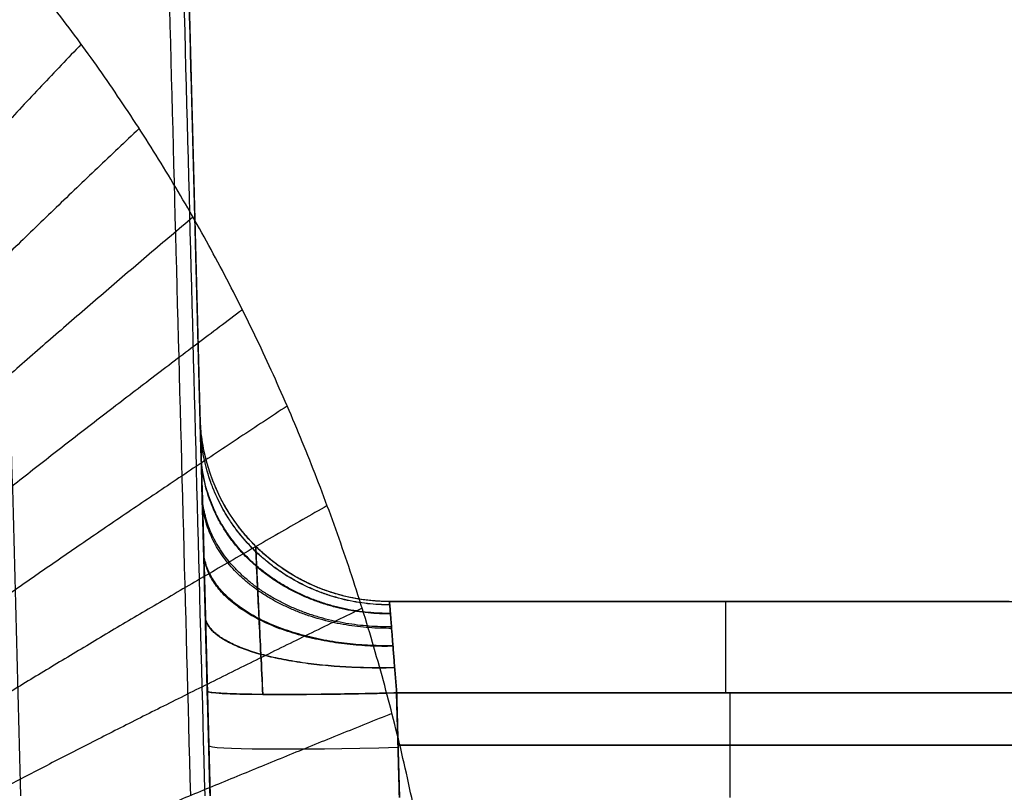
# Model space of a CAD drawing. Header units: centimetres. Extents: x -10 to 8.9, y -29.1 to -8.
# Tile 238 of 256: x 6.096 to 6.616, y -12.336 to -11.928. Entities that reach past the tile are written whole.
import ezdxf

# ---------------------------------------------------------------- set-up
doc = ezdxf.new("R2010")
doc.units = ezdxf.units.CM
doc.layers.add('Default', color=7, linetype='Continuous', true_color=0x000000)

msp = doc.modelspace()

# ---------------------------------------------------------------- linework, layer by layer
at = {"layer": 'Default'}
for p, q in [((6.191875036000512, -12.1541431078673, 3.6131756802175), (6.151311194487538, -10.60507249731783, 3.6131756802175)), ((6.291408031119, -12.235, 3.45), (7.212594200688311, -12.235, 3.45)), ((6.295198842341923, -12.28325502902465, 3.305299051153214), (6.296645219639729, -12.33848994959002, 3.303370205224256)), ((6.296645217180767, -12.33848985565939, 3.596629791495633), (6.29519884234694, -12.28325502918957, 3.594700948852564)), ((6.4713576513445, -12.33848994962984, 3.303370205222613), (6.4713576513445, -12.28325502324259, 3.305299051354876)), ((6.4713576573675, -12.33848994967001, 3.59662979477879), (6.4713576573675, -12.28325502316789, 3.594700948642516)), ((6.646821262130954, -12.31087248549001, 3.304334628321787), (6.295922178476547, -12.31087248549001, 3.304334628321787)), ((6.295922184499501, -12.31087248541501, 3.595665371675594), (6.646821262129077, -12.31087248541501, 3.595665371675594))]:
    msp.add_line(p, q, dxfattribs=at)
at = {"layer": 'Default', "extrusion": (0, 0, -1)}
for centre, radius, start, end in [((-6.291408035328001, -12.13500000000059, -3.544731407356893), 0.09999999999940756, 270.0000031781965, 358.5000000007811), ((-6.291408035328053, -12.13500000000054, -3.355268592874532), 0.09999999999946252, 270.0000016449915, 358.5000000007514), ((-6.291408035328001, -12.135, -3.449999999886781), 0.09999999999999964, 270.000002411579, 358.5000000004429)]:
    msp.add_arc(centre, radius, start, end, dxfattribs=at)
at = {"layer": 'Default', "extrusion": (1, 0, 0)}
msp.add_arc((-12.285, 3.544731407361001, 6.468770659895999), 0.05000000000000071, 0, 87.99999767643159, dxfattribs=at)
at = {"layer": 'Default', "extrusion": (-1, 0, 0)}
msp.add_arc((12.285, 3.355268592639, -6.468770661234), 0.05000000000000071, 180, 267.9999977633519, dxfattribs=at)
at = {"layer": 'Default', "extrusion": (-0.02616097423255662, 0.9990487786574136, 0.03488755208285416)}
msp.add_arc((-5.971595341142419, 3.637421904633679, -12.32094567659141), 0.09999999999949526, 7.709053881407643e-08, 89.94782586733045, dxfattribs=at)
at = {"layer": 'Default', "extrusion": (-0.02616097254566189, 0.999048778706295, -0.03488755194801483)}
msp.add_arc((-5.971595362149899, 3.258377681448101, -12.56166977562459), 0.1000000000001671, 270.052167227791, 359.9999999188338, dxfattribs=at)
at = {"layer": 'Default', "extrusion": (0.02616101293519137, -0.99904877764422, -0.03488755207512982)}
msp.add_arc((5.97159485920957, 3.637421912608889, 12.34989447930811), 0.09999999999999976, 90.05226273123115, 180.0000000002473, dxfattribs=at)
at = {"layer": 'Default', "extrusion": (-0.02616101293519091, 0.9990487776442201, -0.03488755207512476)}
msp.add_arc((-5.971594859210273, 3.258377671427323, -12.59061858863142), 0.1000000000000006, 270.0522594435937, 1.419799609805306e-10, dxfattribs=at)
at = {"layer": 'Default'}
for points, degree in [([(6.096713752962, -12.33761755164, 4.196679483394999), (6.074029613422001, -11.47134502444, 4.1739953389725), (6.051345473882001, -10.60507249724, 4.15131119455)], 2), ([(6.140225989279, -10.60507249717, 3.094687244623), (6.145184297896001, -10.79136928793, 3.093660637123), (6.155207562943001, -11.16810009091, 3.091593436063), (6.170558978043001, -11.74547866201, 3.088452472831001), (6.181011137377, -12.13884457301, 3.086331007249), (6.186291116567, -12.33761769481, 3.085263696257)], 3), ([(6.196679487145, -12.33761769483, 3.129637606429), (6.191548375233, -12.14166843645, 3.130838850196), (6.181346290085, -11.75206652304, 3.133240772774), (6.166224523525, -11.17458955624, 3.136841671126), (6.156262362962, -10.79414999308, 3.139241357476), (6.15131119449, -10.6050724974, 3.140440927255)], 3), ([(6.151311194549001, -10.60507249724, 4.051345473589), (6.173995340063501, -11.47134506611, 4.0740296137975), (6.196679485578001, -12.33761763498, 4.096713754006)], 2), ([(6.328931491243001, -12.585, 1.581389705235), (6.328910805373, -12.57033177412, 1.581379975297), (6.328354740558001, -12.54111897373, 1.581118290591), (6.325970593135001, -12.49767435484, 1.579998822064), (6.322048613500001, -12.45459343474, 1.578165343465), (6.316595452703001, -12.41196008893, 1.575632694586), (6.309623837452, -12.36978930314, 1.572422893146), (6.301143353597, -12.32811852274, 1.568560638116), (6.291162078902, -12.28697537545, 1.564073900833), (6.27968542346, -12.24639804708, 1.558993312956), (6.266741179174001, -12.20649719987, 1.553362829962), (6.252360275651, -12.16737112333, 1.547230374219), (6.236581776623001, -12.12911306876, 1.540649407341), (6.219450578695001, -12.09181177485, 1.533677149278), (6.201010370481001, -12.05554157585, 1.526371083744), (6.181303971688, -12.02036688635, 1.518788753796), (6.16037755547, -11.98634543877, 1.510988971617), (6.138278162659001, -11.95351859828, 1.503030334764), (6.115052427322, -11.92192619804, 1.494970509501), (6.090770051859, -11.89163055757, 1.486873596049), (6.065508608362, -11.86268886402, 1.478803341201), (6.039338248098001, -11.83513913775, 1.470817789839), (6.012326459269, -11.80900904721, 1.462970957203), (5.984541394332, -11.7843194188, 1.455313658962), (5.956046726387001, -11.76108192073, 1.447892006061), (5.926907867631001, -11.73930618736, 1.440749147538), (5.897200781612, -11.71900534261, 1.433926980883), (5.867005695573, -11.70018878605, 1.427463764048), (5.836370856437, -11.68284249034, 1.421386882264), (5.805329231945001, -11.66694873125, 1.415718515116), (5.773931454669, -11.65249823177, 1.410482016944), (5.742250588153, -11.6394870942, 1.405700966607), (5.710344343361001, -11.62790411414, 1.401392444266), (5.678228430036, -11.61772612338, 1.397565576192), (5.645916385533, -11.6089393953, 1.394228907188), (5.613452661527, -11.60152986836, 1.391392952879), (5.580887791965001, -11.5954859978, 1.389065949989), (5.548247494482, -11.59079532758, 1.387252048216), (5.515540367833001, -11.58745224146, 1.385953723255), (5.482782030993, -11.58545397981, 1.385173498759), (5.449999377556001, -11.58478880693, 1.384913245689), (5.417216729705, -11.58545403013, 1.385173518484), (5.384458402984, -11.58745234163, 1.385953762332), (5.351751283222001, -11.5907954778, 1.387252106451), (5.319110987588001, -11.59548619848, 1.389066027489), (5.286546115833, -11.60153012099, 1.391393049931), (5.254082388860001, -11.60893970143, 1.394229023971), (5.221770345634, -11.61772648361, 1.397565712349), (5.189654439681, -11.6279045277, 1.401392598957), (5.157748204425, -11.63948756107, 1.405701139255), (5.126067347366, -11.65249875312, 1.410482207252), (5.094669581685, -11.66694930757, 1.415718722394), (5.063627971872, -11.68284312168, 1.421387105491), (5.032993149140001, -11.70018947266, 1.427464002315), (5.002798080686, -11.71900608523, 1.433927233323), (4.973091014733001, -11.73930698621, 1.440749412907), (4.943952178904, -11.76108277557, 1.447892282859), (4.915457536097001, -11.78432032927, 1.455313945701), (4.887672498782, -11.80901001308, 1.462971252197), (4.860660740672, -11.83514015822, 1.470818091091), (4.834490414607, -11.86268993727, 1.478803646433), (4.80922900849, -11.89163168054, 1.486873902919), (4.78494667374, -11.92192736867, 1.494970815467), (4.761720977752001, -11.95351982, 1.503030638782), (4.73962161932, -11.98634672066, 1.510989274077), (4.71869524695, -12.02036821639, 1.518789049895), (4.69898891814, -12.05554290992, 1.526371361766), (4.680548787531, -12.09181308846, 1.533677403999), (4.663417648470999, -12.12911438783, 1.540649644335), (4.647639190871, -12.16737248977, 1.547230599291), (4.63325832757, -12.20649862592, 1.553363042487), (4.620314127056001, -12.24639952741, 1.55899351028), (4.608837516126, -12.28697691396, 1.564074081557), (4.598856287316, -12.32812013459, 1.568560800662), (4.590375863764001, -12.36979092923, 1.57242303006), (4.583404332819, -12.41196156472, 1.575632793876), (4.577951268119, -12.45459458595, 1.578165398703), (4.574029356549, -12.49767507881, 1.579998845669), (4.571645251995, -12.54111935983, 1.5811182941), (4.571089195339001, -12.57033190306, 1.581379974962), (4.571068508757, -12.585, 1.581389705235)], 3), ([(6.191442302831, -12.13761769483, 3.544731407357), (6.191442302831, -12.13761769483, 3.449999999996), (6.191442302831, -12.13761769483, 3.355268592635)], 2), ([(6.191442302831, -12.13761769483, 3.355268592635), (6.191442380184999, -12.13761800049, 3.35206431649), (6.191447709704, -12.13782540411, 3.345667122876), (6.191471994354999, -12.13875123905, 3.336082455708), (6.191512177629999, -12.14028619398, 3.326577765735), (6.191568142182, -12.14242328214, 3.31719626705), (6.191639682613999, -12.14515533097, 3.307988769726), (6.191726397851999, -12.14846684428, 3.298986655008), (6.19182789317, -12.15234279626, 3.290220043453), (6.191943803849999, -12.15676924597, 3.281719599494), (6.192073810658, -12.16173400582, 3.273516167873), (6.192217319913, -12.16721440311, 3.265642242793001), (6.192373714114, -12.17318685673, 3.258130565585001), (6.192542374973, -12.17962775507, 3.251013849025), (6.192722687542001, -12.18651361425, 3.244325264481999), (6.192913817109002, -12.19381255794, 3.238090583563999), (6.193114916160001, -12.20149222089, 3.232334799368), (6.193325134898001, -12.20952015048, 3.227083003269), (6.193543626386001, -12.21786400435, 3.22235857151), (6.193769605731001, -12.22649380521, 3.218175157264), (6.194002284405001, -12.23537945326, 3.214548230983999), (6.194240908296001, -12.24449210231, 3.211494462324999), (6.194484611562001, -12.25379886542, 3.209029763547), (6.194732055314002, -12.26324794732, 3.207162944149), (6.194982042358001, -12.27279611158, 3.205902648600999), (6.195149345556, -12.2791813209, 3.205472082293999), (6.195233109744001, -12.28238277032, 3.205359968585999)], 3), ([(6.195233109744, -12.28238277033, 3.694640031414), (6.195149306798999, -12.27917974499, 3.694527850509), (6.194981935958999, -12.27279209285, 3.69409711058), (6.194731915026, -12.26324257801, 3.692836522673), (6.194484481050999, -12.25379388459, 3.690969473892), (6.194240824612, -12.24448890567, 3.688504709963), (6.194002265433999, -12.23537872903, 3.685451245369), (6.193769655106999, -12.22649569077, 3.68182541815), (6.193543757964, -12.2178690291, 3.677643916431), (6.193325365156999, -12.20952894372, 3.672922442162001), (6.193115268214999, -12.20150566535, 3.667674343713), (6.192914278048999, -12.19383016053, 3.661922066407), (6.192723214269, -12.18653372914, 3.65569097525), (6.192542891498, -12.17964748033, 3.649006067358), (6.192374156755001, -12.17320376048, 3.641891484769), (6.192217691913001, -12.16722860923, 3.634378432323), (6.192074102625, -12.16174515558, 3.626501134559), (6.191943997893, -12.15677665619, 3.618293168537), (6.191827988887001, -12.15234645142, 3.609788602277), (6.191726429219, -12.14846804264, 3.601018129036), (6.191639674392, -12.14515501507, 3.592012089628), (6.191568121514, -12.14242250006, 3.582799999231), (6.191512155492, -12.14028532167, 3.57341416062), (6.19147197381, -12.13875055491, 3.563907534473), (6.191447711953, -12.13782511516, 3.554324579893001), (6.191442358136, -12.13761796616, 3.547932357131), (6.191442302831, -12.13761769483, 3.544731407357)], 3), ([(6.291408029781, -12.235, 3.544731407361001), (6.455025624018, -12.235, 3.544731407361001), (6.618643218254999, -12.235, 3.544731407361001)], 2), ([(6.291408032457, -12.235, 3.35526859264), (6.291408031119, -12.235, 3.4500000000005), (6.291408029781, -12.235, 3.544731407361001)], 2), ([(6.291408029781, -12.235, 3.544731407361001), (6.291408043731, -12.235000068, 3.546146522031), (6.291417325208, -12.2351201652, 3.548978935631), (6.291460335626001, -12.23566182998, 3.553204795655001), (6.291531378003, -12.23656185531, 3.557372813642), (6.291628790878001, -12.23781365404, 3.561449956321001), (6.29175443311, -12.23940847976, 3.56540698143), (6.291905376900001, -12.24133543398, 3.569215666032), (6.29208182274, -12.24358132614, 3.572848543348), (6.292283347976, -12.24612982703, 3.576278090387), (6.292504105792, -12.24896217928, 3.579478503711), (6.292747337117, -12.25205743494, 3.582425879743), (6.293011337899, -12.25539300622, 3.585098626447), (6.293289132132, -12.25894453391, 3.587477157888), (6.293582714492, -12.26268600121, 3.589544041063), (6.293890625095, -12.26659048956, 3.591284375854), (6.294205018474, -12.27063036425, 3.592685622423), (6.294531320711, -12.27477605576, 3.593737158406), (6.294866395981, -12.27899510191, 3.594430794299), (6.295088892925, -12.28183394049, 3.594651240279), (6.295199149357, -12.28325502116, 3.594700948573)], 3), ([(6.618643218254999, -12.235, 3.355268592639), (6.455025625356, -12.235, 3.3552685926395), (6.291408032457, -12.235, 3.35526859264)], 2), ([(6.295199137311, -12.28325502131, 3.305299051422), (6.295089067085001, -12.28183501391, 3.305348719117), (6.294866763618, -12.27899787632, 3.30556892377), (6.29453165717, -12.27477986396, 3.306262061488), (6.294205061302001, -12.27063414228, 3.307313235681), (6.293890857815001, -12.26659353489, 3.308714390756), (6.29358292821, -12.26268782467, 3.310455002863), (6.293289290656, -12.2589446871, 3.312522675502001), (6.293010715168, -12.2553912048, 3.314902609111), (6.292746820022, -12.25205410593, 3.317576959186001), (6.292504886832, -12.24895829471, 3.320525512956), (6.292282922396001, -12.24612673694, 3.323725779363), (6.292081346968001, -12.24357964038, 3.327154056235), (6.291905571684, -12.24133520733, 3.330784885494), (6.291754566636, -12.23940925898, 3.334591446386), (6.291628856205, -12.23781491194, 3.338546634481), (6.291531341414, -12.236563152, 3.342622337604), (6.291460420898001, -12.23566277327, 3.346789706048), (6.291417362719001, -12.23512046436, 3.351016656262), (6.291408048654, -12.23500007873, 3.353851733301), (6.291408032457, -12.235, 3.35526859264)], 3), ([(6.195233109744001, -12.28238277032, 3.205359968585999), (6.195956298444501, -12.310000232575, 3.2043955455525), (6.196679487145, -12.33761769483, 3.203431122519)], 2), ([(6.196679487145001, -12.33761769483, 3.696568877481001), (6.1959562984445, -12.31000023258, 3.6956044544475), (6.195233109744, -12.28238277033, 3.694640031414)], 2), ([(6.646133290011, -12.28325502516, 3.305299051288), (6.470666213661, -12.283255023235, 3.305299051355), (6.295199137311, -12.28325502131, 3.305299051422)], 2), ([(6.29664521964, -12.33848994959, 3.303370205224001), (6.2959221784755, -12.31087248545, 3.304334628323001), (6.295199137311, -12.28325502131, 3.305299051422)], 2), ([(6.295199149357, -12.28325502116, 3.594700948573), (6.470666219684, -12.28325502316, 3.5947009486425), (6.646133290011, -12.28325502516, 3.594700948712)], 2), ([(6.295199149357, -12.28325502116, 3.594700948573), (6.295922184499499, -12.310872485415, 3.595665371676), (6.296645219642, -12.33848994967, 3.596629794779)], 2)]:
    msp.add_open_spline(points, degree=degree, dxfattribs=at)
for points, knots in [([(6.148498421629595, -10.60499681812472, 3.116902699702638), (6.152825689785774, -10.77024852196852, 3.115854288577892), (6.162578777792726, -11.1427039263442, 3.113503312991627), (6.177702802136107, -11.7202671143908, 3.109898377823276), (6.188499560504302, -12.13257868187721, 3.107355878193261), (6.193870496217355, -12.33768644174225, 3.106098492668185)], [0.1733326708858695, 0.1733326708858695, 0.1733326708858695, 0.1733326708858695, 5.132696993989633, 11.3510792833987, 17.50655454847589, 17.50655454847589, 17.50655454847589, 17.50655454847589]), ([(6.143229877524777, -12.58498873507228, 1.450898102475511), (6.143230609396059, -12.57027667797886, 1.450900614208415), (6.142110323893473, -12.54095316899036, 1.450254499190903), (6.1371219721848, -12.49726079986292, 1.447405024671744), (6.12895207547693, -12.45439498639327, 1.442769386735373), (6.117799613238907, -12.41262902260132, 1.436513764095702), (6.103900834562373, -12.37223842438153, 1.42883471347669), (6.087509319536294, -12.33341202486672, 1.419949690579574), (6.068875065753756, -12.29628888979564, 1.410078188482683), (6.048234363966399, -12.26096298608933, 1.399432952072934), (6.025805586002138, -12.22749860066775, 1.388214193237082), (6.001790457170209, -12.19593982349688, 1.376608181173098), (5.97637753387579, -12.1663171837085, 1.364787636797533), (5.949745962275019, -12.13865051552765, 1.352912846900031), (5.922068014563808, -12.11294935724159, 1.341132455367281), (5.89350984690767, -12.08921199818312, 1.329583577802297), (5.864230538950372, -12.06742429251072, 1.318391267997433), (5.834379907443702, -12.04755901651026, 1.307667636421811), (5.804095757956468, -12.02957618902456, 1.297510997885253), (5.773501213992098, -12.01342443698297, 1.288005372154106), (5.742702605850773, -11.99904324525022, 1.279220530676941), (5.711788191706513, -11.98636579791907, 1.27121263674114), (5.680827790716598, -11.97532208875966, 1.264025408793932), (5.649873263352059, -11.96584201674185, 1.257691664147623), (5.618959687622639, -11.95785825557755, 1.252235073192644), (5.588107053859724, -11.95130876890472, 1.247671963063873), (5.557322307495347, -11.94613891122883, 1.244013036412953), (5.526601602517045, -11.94230310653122, 1.241264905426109), (5.495932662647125, -11.93976612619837, 1.239431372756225), (5.465297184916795, -11.93850400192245, 1.238514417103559), (5.434673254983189, -11.93850461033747, 1.238514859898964), (5.404037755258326, -11.93976795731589, 1.239432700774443), (5.373368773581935, -11.94230617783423, 1.241267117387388), (5.342648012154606, -11.94614325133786, 1.244016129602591), (5.311863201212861, -11.95131441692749, 1.247675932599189), (5.281010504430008, -11.95786525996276, 1.252239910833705), (5.250096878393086, -11.96585043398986, 1.257697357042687), (5.219142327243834, -11.97533198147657, 1.264031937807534), (5.188181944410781, -11.98637723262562, 1.271219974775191), (5.157267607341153, -11.99905628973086, 1.279228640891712), (5.126469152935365, -12.01343915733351, 1.288014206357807), (5.095874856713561, -12.02959264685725, 1.297520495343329), (5.065591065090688, -12.04757726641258, 1.307677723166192), (5.035740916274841, -12.06744437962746, 1.318401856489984), (5.006462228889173, -12.0892339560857, 1.329594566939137), (4.977904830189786, -12.11297320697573, 1.341143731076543), (4.950227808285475, -12.13867626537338, 1.352924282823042), (4.923597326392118, -12.16634482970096, 1.364799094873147), (4.898185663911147, -12.19596934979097, 1.376619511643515), (4.874171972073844, -12.22752998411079, 1.388225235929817), (4.851744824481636, -12.2609961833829, 1.399443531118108), (4.831105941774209, -12.29632387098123, 1.410088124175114), (4.812473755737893, -12.33344866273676, 1.419958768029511), (4.796084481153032, -12.37227674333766, 1.428842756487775), (4.782188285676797, -12.41266862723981, 1.436520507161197), (4.771038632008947, -12.45443564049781, 1.442774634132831), (4.762871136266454, -12.49730522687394, 1.447408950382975), (4.757887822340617, -12.54098436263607, 1.450255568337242), (4.756769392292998, -12.57029398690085, 1.450900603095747), (4.756770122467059, -12.58498875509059, 1.450898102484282)], [0.2882241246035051, 0.2882241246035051, 0.2882241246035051, 0.2882241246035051, 0.9318823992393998, 1.57589028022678, 2.220325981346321, 2.865439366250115, 3.511304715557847, 4.157955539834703, 4.805285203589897, 5.45305909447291, 6.100888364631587, 6.748231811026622, 7.394404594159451, 8.038604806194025, 8.679954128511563, 9.317550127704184, 9.950523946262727, 10.57809691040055, 11.1996297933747, 11.81465981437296, 12.42292327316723, 13.02436407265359, 13.61912986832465, 14.2075587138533, 14.79015941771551, 15.3675883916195, 15.94062495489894, 16.51014681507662, 17.07710638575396, 17.64250824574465, 18.20738784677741, 18.77279072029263, 19.33975227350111, 19.90927707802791, 20.48231744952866, 21.05975104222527, 21.64235705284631, 22.2307917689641, 22.82556384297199, 23.42701114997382, 24.03528115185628, 24.65031755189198, 25.27185647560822, 25.89943498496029, 26.53241368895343, 27.17001378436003, 27.81136636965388, 28.45556896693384, 29.10174327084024, 29.74908744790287, 30.39691702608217, 31.04469019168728, 31.69202044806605, 32.33866781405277, 32.98453886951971, 33.62964085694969, 34.27407296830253, 34.9182231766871, 35.56112688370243, 35.56112688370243, 35.56112688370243, 35.56112688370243]), ([(6.224545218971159, -12.28408186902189, 3.62400412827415), (6.224545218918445, -12.28408186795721, 3.624004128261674), (6.224193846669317, -12.27698510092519, 3.623920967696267), (6.223503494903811, -12.26297020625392, 3.621865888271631), (6.222555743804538, -12.24356603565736, 3.613382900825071), (6.221776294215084, -12.22748704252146, 3.6005296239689), (6.221197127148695, -12.21547253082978, 3.584426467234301), (6.220820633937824, -12.20762868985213, 3.56565510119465), (6.220729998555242, -12.20574424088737, 3.551937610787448), (6.220730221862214, -12.20574352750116, 3.544731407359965)], [-2.627058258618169e-08, -2.627058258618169e-08, -2.627058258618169e-08, -2.627058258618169e-08, 0, 0.1751109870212, 0.3438712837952, 0.512589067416, 0.6704369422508, 0.8261316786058, 1.000000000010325, 1.000000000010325, 1.000000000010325, 1.000000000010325]), ([(6.22073025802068, -12.20574356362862, 3.355268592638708), (6.220730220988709, -12.20574436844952, 3.348166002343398), (6.220821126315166, -12.20763970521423, 3.334156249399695), (6.221212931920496, -12.21580085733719, 3.314821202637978), (6.221815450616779, -12.2282967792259, 3.298664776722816), (6.222589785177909, -12.24426286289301, 3.28630217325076), (6.223510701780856, -12.263115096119, 3.278120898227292), (6.22419099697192, -12.2769277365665, 3.276079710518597), (6.224545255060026, -12.28408186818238, 3.275995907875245), (6.224545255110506, -12.2840818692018, 3.275995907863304)], [-1.97529190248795e-12, -1.97529190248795e-12, -1.97529190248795e-12, -1.97529190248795e-12, 0.1713506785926, 0.3367182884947, 0.5021050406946, 0.6611814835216, 0.8234624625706, 1, 1.000000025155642, 1.000000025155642, 1.000000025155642, 1.000000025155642])]:
    msp.add_open_spline(points, degree=3, knots=knots, dxfattribs=at)
for points, weights in [([(6.128621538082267, -11.94057886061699, 1.499692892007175), (5.941637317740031, -12.13665448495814, 1.434605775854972), (5.837609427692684, -12.26825362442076, 1.217700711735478), (5.851809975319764, -12.28742859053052, 0.9492265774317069)], [1.075242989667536, 0.9493344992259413, 0.9814435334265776, 1.171570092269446]), ([(6.159214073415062, -11.98516130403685, 1.510608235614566), (5.964161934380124, -12.16901812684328, 1.439241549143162), (5.855443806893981, -12.29153249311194, 1.221252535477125), (5.867822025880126, -12.3103643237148, 0.9545061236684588)], [1.068371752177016, 0.950585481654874, 0.9849849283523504, 1.171570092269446]), ([(6.187629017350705, -12.03198482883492, 1.521236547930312), (5.9849750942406, -12.20282253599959, 1.443692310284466), (5.87187186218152, -12.315809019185, 1.224615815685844), (5.882400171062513, -12.33394205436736, 0.9594846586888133)], [1.061980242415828, 0.9519126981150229, 0.9884426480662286, 1.171570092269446]), ([(6.213735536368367, -12.0808956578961, 1.531424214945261), (6.003968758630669, -12.23789812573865, 1.447889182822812), (5.886808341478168, -12.34093632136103, 1.227739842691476), (5.895523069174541, -12.35804362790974, 0.9641001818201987)], [1.056117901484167, 0.9532905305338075, 0.9917745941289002, 1.171570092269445]), ([(6.237408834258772, -12.1317357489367, 1.541017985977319), (6.021055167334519, -12.27407479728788, 1.451763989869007), (5.900191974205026, -12.36676731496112, 1.230578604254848), (5.907185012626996, -12.38256022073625, 0.9683022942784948)], [1.05081742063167, 0.9546896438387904, 0.9949405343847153, 1.171570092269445]), ([(6.291408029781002, -12.23499999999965, 3.544731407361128), (6.234159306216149, -12.23499999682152, 3.544731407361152), (6.192947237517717, -12.19508883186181, 3.54473140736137), (6.191442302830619, -12.13761769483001, 3.544731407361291)], [1.171347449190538, 0.9469442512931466, 0.9429563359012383, 1.159383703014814]), ([(6.2915434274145, -12.23672285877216, 3.342256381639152), (6.23424547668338, -12.23682450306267, 3.341879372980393), (6.193025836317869, -12.19830642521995, 3.331206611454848), (6.191577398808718, -12.14277678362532, 3.316229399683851)], [1.171347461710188, 0.9467840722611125, 0.9429507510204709, 1.159847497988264]), ([(6.291547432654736, -12.23677383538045, 3.557931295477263), (6.23424813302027, -12.23687843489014, 3.558313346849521), (6.193028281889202, -12.19840171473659, 3.569140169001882), (6.19158140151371, -12.14292964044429, 3.584333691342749)], [1.171347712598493, 0.9467797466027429, 0.9429505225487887, 1.159860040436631]), ([(6.29190080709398, -12.24127149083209, 3.568976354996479), (6.234479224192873, -12.24162508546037, 3.569613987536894), (6.193240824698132, -12.20679813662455, 3.589522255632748), (6.191934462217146, -12.15641240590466, 3.617477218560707)], [1.171347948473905, 0.9463822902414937, 0.9429375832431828, 1.161013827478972]), ([(6.291922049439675, -12.24154189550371, 3.330542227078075), (6.234493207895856, -12.24190971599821, 3.329895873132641), (6.193253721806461, -12.20730255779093, 3.309591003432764), (6.191955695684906, -12.15722327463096, 3.281078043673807)], [1.171347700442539, 0.9463586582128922, 0.9429369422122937, 1.161082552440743]), ([(6.292458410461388, -12.24836886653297, 3.57876315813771), (6.234850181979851, -12.24906777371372, 3.579515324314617), (6.193583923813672, -12.2200226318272, 3.607503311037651), (6.192491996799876, -12.17770373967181, 3.646845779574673)], [1.171348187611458, 0.9457776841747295, 0.9429205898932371, 1.162776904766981]), ([(6.292519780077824, -12.24915007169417, 3.320414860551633), (6.234891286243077, -12.24988340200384, 3.319660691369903), (6.193622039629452, -12.22147603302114, 3.290992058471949), (6.192553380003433, -12.18004787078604, 3.250687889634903)], [1.171347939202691, 0.9457121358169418, 0.9429190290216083, 1.16296861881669]), ([(6.258523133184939, -12.18434410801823, 1.54986438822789), (6.03616412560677, -12.31118791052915, 1.455247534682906), (5.911984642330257, -12.39316138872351, 1.23308990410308), (5.917393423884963, -12.40739541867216, 0.9720525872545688)], [1.046096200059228, 0.9560780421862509, 0.9979026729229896, 1.171570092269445]), ([(6.291408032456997, -12.23500000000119, 3.355268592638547), (6.261893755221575, -12.23499999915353, 3.3552685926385), (6.234106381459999, -12.22269180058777, 3.355268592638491), (6.214257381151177, -12.19862213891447, 3.355268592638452)], [1.171347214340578, 1.043821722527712, 0.9874795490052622, 1.002320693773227]), ([(6.293239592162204, -12.25831223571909, 3.58701335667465), (6.235374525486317, -12.25939586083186, 3.58769718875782), (6.194070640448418, -12.23848509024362, 3.622540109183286), (6.19327335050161, -12.20754248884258, 3.671596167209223)], [1.171348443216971, 0.9449506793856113, 0.9429025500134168, 1.165204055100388]), ([(6.293265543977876, -12.25864265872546, 3.312779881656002), (6.235391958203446, -12.25973706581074, 3.312101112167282), (6.194086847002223, -12.23909719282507, 3.277085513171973), (6.19329931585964, -12.20853406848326, 3.227783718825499)], [1.171348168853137, 0.9449232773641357, 0.942902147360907, 1.165284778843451]), ([(6.276982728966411, -12.23853498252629, 1.557825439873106), (6.049254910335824, -12.349072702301, 1.458295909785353), (5.922168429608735, -12.41998892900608, 1.235252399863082), (5.926165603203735, -12.43246699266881, 0.9753240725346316)], [1.041973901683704, 0.9574169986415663, 1.000615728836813, 1.171570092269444]), ([(6.294152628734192, -12.2699341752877, 3.307592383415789), (6.235987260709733, -12.27131904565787, 3.307154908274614), (6.194640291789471, -12.25995814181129, 3.267776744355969), (6.194186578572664, -12.2424173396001, 3.212230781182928)], [1.171348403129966, 0.9439915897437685, 0.9428892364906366, 1.168041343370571]), ([(6.294160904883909, -12.27003940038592, 3.592440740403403), (6.235992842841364, -12.27142626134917, 3.59287547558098), (6.194645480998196, -12.26015203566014, 3.632281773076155), (6.194194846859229, -12.24273309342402, 3.687868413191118)], [1.171348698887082, 0.9439831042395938, 0.9428890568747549, 1.168066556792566]), ([(6.295199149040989, -12.28325501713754, 3.594700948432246), (6.236682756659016, -12.28478546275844, 3.594754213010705), (6.195286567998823, -12.28442425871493, 3.6361393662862), (6.195233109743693, -12.28238277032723, 3.694640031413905)], [1.171348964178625, 0.9428816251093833, 0.9428836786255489, 1.171355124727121]), ([(6.295199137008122, -12.28325501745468, 3.305299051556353), (6.236737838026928, -12.28478402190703, 3.305245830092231), (6.195349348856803, -12.28442480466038, 3.263923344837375), (6.195233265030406, -12.28238650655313, 3.205467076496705)], [1.171348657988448, 0.9430547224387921, 0.9428839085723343, 1.170836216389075]), ([(6.292729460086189, -12.29410161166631, 1.564785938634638), (6.060316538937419, -12.38757118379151, 1.460894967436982), (5.930742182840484, -12.44713608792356, 1.237066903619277), (5.933525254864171, -12.45770770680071, 0.9780998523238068)], [1.038473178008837, 0.958660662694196, 1.003026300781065, 1.171570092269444])]:
    msp.add_rational_spline(points, weights, degree=3, dxfattribs=at)

doc.saveas('drawing.dxf')
